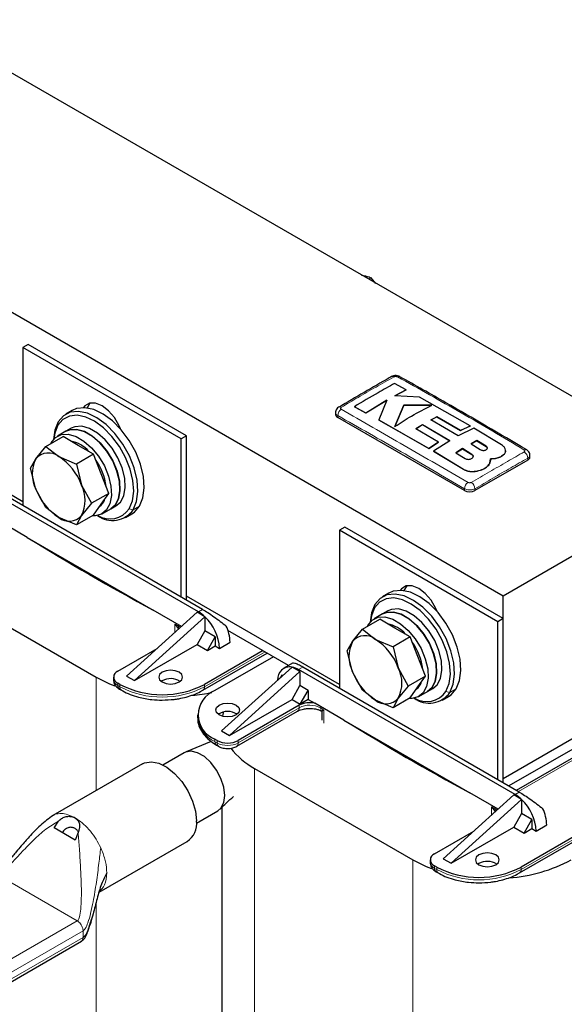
# Model space of a CAD drawing. Header units: millimetres. Extents: x 5 to 418, y 2 to 292.
# Tile 12 of 20: x 250 to 279, y 91 to 144. Entities that reach past the tile are written whole.
import ezdxf

# ---------------------------------------------------------------- set-up
doc = ezdxf.new("R2010")
doc.units = ezdxf.units.MM

msp = doc.modelspace()

# ---------------------------------------------------------------- linework, layer by layer
at = {"color": 7, "linetype": 'Continuous', "lineweight": 25}
for p, q in [((286.6972, 119.6205), (244.2708, 144.1128)), ((275.5815, 113.2035), (233.1551, 137.6958)), ((268.5146, 130.2624), (268.3887, 130.1897)), ((268.7643, 129.9729), (268.5146, 130.2624)), ((250.1256, 126.6904), (249.8428, 126.5271)), ((249.8428, 126.5271), (249.8428, 118.0515)), ((258.3281, 121.6287), (249.8428, 126.5271)), ((258.6109, 121.792), (250.1256, 126.6904)), ((270.3823, 124.2652), (269.7602, 124.6021)), ((269.779, 123.9456), (270.3823, 124.2652)), ((270.3823, 124.2587), (269.779, 123.9391)), ((270.3823, 124.2652), (270.3823, 124.2587)), ((268.2285, 123.0248), (269.354, 123.7082)), ((269.354, 123.7017), (268.2285, 123.0183)), ((269.354, 123.7082), (268.9133, 122.6511)), ((271.0902, 123.8775), (269.779, 123.9456)), ((273.8048, 122.3284), (271.0902, 123.8775)), ((252.4856, 123.1585), (252.1461, 122.9626)), ((253.4395, 123.5474), (253.293, 123.2921)), ((266.5972, 123.0447), (266.5972, 122.9433)), ((267.6068, 123.3602), (268.2285, 123.0248)), ((267.6068, 123.3602), (267.6068, 123.3536)), ((268.2285, 123.0183), (267.6068, 123.3536)), ((268.2285, 123.0248), (268.2285, 123.0183)), ((270.2596, 123.4488), (269.7821, 122.297)), ((269.7821, 122.2904), (270.2596, 123.4423)), ((271.7649, 123.4334), (270.2596, 123.4488)), ((270.2596, 123.4488), (270.2596, 123.4423)), ((270.2596, 123.4423), (271.7649, 123.4268)), ((249.8428, 118.2637), (241.6403, 122.9988)), ((273.5026, 118.8612), (266.7144, 122.78)), ((268.9133, 122.6511), (271.6006, 121.1201)), ((268.9133, 122.6511), (268.9133, 122.6445)), ((271.6006, 121.1135), (268.9133, 122.6445)), ((271.6992, 122.6519), (272.0255, 122.8226)), ((272.0255, 122.816), (271.6992, 122.6454)), ((273.1643, 121.7917), (271.6992, 122.6519)), ((272.0255, 122.8226), (273.2939, 122.0822)), ((272.0255, 122.8226), (272.0255, 122.816)), ((273.2939, 122.0756), (272.0255, 122.816)), ((252.1501, 122.0411), (251.6976, 121.7799)), ((252.433, 122.2044), (252.1501, 122.0411)), ((270.8936, 122.1716), (271.2542, 122.3968)), ((271.2542, 122.3902), (270.8936, 122.1651)), ((272.1108, 121.4617), (270.8936, 122.1716)), ((271.2542, 122.3968), (272.7189, 121.5366)), ((271.2542, 122.3968), (271.2542, 122.3902)), ((272.7189, 121.53), (271.2542, 122.3902)), ((274.0014, 122.2119), (273.1643, 121.7917)), ((273.2939, 122.0822), (273.8048, 122.3284)), ((273.8048, 122.3218), (273.2939, 122.0756)), ((273.2939, 122.0822), (273.2939, 122.0756)), ((273.8048, 122.3284), (273.8048, 122.3218)), ((275.4976, 121.3098), (274.0014, 122.2119)), ((251.0759, 121.2256), (251.9961, 121.7568)), ((252.8126, 121.2855), (251.9961, 121.7568)), ((258.6109, 121.792), (258.3281, 121.6287)), ((258.3281, 113.1531), (258.3281, 121.6287)), ((258.6109, 112.9898), (258.6109, 121.792)), ((271.6006, 121.1201), (272.1108, 121.4617)), ((272.1108, 121.4552), (271.6006, 121.1135)), ((272.7189, 121.5366), (271.848, 120.9735)), ((272.1108, 121.4617), (272.1108, 121.4552)), ((274.1762, 121.5407), (273.8606, 121.3711)), ((273.8606, 121.3646), (274.1762, 121.5341)), ((274.6687, 121.2342), (274.1762, 121.5407)), ((274.1762, 121.5407), (274.1762, 121.5341)), ((274.1762, 121.5341), (274.6687, 121.2276)), ((250.5414, 120.5718), (251.0759, 121.2256)), ((251.0759, 121.2256), (251.7661, 120.6813)), ((253.6291, 120.8141), (252.8126, 121.2855)), ((271.6006, 121.1201), (271.6006, 121.1135)), ((271.848, 120.9735), (273.4537, 120.0018)), ((271.848, 120.9735), (271.848, 120.9669)), ((273.4537, 119.9952), (271.848, 120.9669)), ((273.4087, 121.112), (273.0481, 120.8913)), ((273.0481, 120.8848), (273.4087, 121.1055)), ((273.9011, 120.8024), (273.4087, 121.112)), ((273.4087, 121.112), (273.4087, 121.1055)), ((273.4087, 121.1055), (273.9011, 120.7959)), ((273.8606, 121.3711), (274.353, 121.0619)), ((275.7116, 120.9979), (275.7116, 121.0044)), ((250.2594, 120.0639), (250.5414, 120.5718)), ((251.7661, 120.6813), (252.7089, 120.2829)), ((253.6291, 120.8141), (252.7089, 120.2829)), ((254.0374, 119.7619), (253.6291, 120.8141)), ((273.0481, 120.8913), (273.5405, 120.5844)), ((276.8967, 120.4941), (274.0683, 118.8612)), ((274.8694, 120.3505), (274.9078, 120.5692)), ((274.8989, 120.5119), (274.8694, 120.344)), ((274.9117, 120.5111), (274.9117, 120.5176)), ((275.4976, 120.7078), (275.4976, 120.7012)), ((277.0138, 120.6573), (277.0138, 120.7588)), ((250.5414, 118.9387), (250.2594, 120.0639)), ((252.7089, 120.2829), (252.9909, 119.1577)), ((274.1943, 119.9082), (274.1943, 119.9017)), ((274.8694, 120.3505), (274.8694, 120.344)), ((254.4456, 118.7097), (254.0374, 119.7619)), ((286.6972, 119.6205), (275.5815, 113.2035)), ((259.2473, 112.3611), (247.6508, 119.0557)), ((259.4736, 112.4918), (247.877, 119.1863)), ((251.0759, 117.9594), (250.5414, 118.9387)), ((252.9909, 119.1577), (253.5254, 118.1784)), ((254.4456, 118.7097), (253.5254, 118.1784)), ((254.0374, 118.1288), (254.4456, 118.7097)), ((251.7661, 117.4151), (251.0759, 117.9594)), ((253.5254, 118.1784), (252.9909, 117.5247)), ((253.6291, 117.5479), (254.0374, 118.1288)), ((254.0974, 117.6228), (254.5499, 117.8841)), ((254.5499, 117.8841), (254.8328, 118.0474)), ((250.0786, 116.3477), (248.5156, 117.25)), ((252.7089, 117.0167), (251.7661, 117.4151)), ((253.6291, 117.5479), (252.7089, 117.0167)), ((252.9909, 117.5247), (252.7089, 117.0167)), ((255.3459, 117.4198), (255.6853, 117.6158)), ((267.0962, 116.8935), (266.8133, 116.7302)), ((266.8133, 116.7302), (266.8133, 108.2546)), ((275.2986, 111.8318), (266.8133, 116.7302)), ((275.5815, 111.9951), (267.0962, 116.8935)), ((250.0786, 116.3477), (256.8195, 112.4562)), ((245.289, 113.7577), (253.7743, 108.8592)), ((270.4101, 113.7505), (270.2635, 113.4952)), ((266.8133, 108.4668), (258.6109, 113.2019)), ((269.4561, 113.3616), (269.1167, 113.1657)), ((275.5815, 103.4051), (275.5815, 113.2035)), ((255.4006, 108.9157), (259.1766, 112.3366)), ((255.8249, 108.6708), (259.6009, 112.0917)), ((258.3398, 111.5786), (256.8195, 112.4562)), ((259.6006, 112.0919), (259.1766, 112.3366)), ((259.6009, 112.0917), (259.6006, 112.0919)), ((259.6009, 112.0916), (259.6009, 111.3405)), ((268.0465, 111.4287), (268.9667, 111.9599)), ((269.1207, 112.2442), (268.6681, 111.983)), ((269.7832, 111.4886), (268.9667, 111.9599)), ((269.4035, 112.4075), (269.1207, 112.2442)), ((275.5815, 111.9951), (275.2986, 111.8318)), ((275.5815, 103.1929), (275.5815, 111.9951)), ((267.5119, 110.7749), (268.0465, 111.4287)), ((268.0465, 111.4287), (268.7367, 110.8844)), ((270.5997, 111.0172), (269.7832, 111.4886)), ((275.2986, 103.3562), (275.2986, 111.8318)), ((259.6009, 111.3405), (259.1766, 110.6057)), ((260.1524, 111.0221), (259.6009, 111.3405)), ((259.7281, 110.2873), (260.1524, 111.0221)), ((260.1524, 111.0221), (260.1524, 110.5322)), ((264.0819, 109.4884), (260.8304, 111.3654)), ((268.7367, 110.8844), (269.6795, 110.486)), ((270.5997, 111.0172), (269.6795, 110.486)), ((271.0079, 109.965), (270.5997, 111.0172)), ((254.934, 109.1851), (257.0399, 110.4009)), ((255.8249, 108.6708), (259.1766, 110.6057)), ((259.1766, 110.6057), (259.7281, 110.2873)), ((259.7281, 110.2873), (260.1524, 110.5322)), ((260.1524, 110.5322), (260.3787, 110.4016)), ((260.3787, 110.4016), (260.9444, 110.7281)), ((267.23, 110.267), (267.5119, 110.7749)), ((269.6795, 110.486), (269.9614, 109.3608)), ((259.4897, 108.1529), (262.9425, 110.1461)), ((262.7122, 110.2791), (259.5726, 108.4667)), ((263.2778, 109.9525), (260.1383, 108.1401)), ((267.5119, 109.1418), (267.23, 110.267)), ((271.4162, 108.9128), (271.0079, 109.965)), ((264.2678, 109.3976), (260.4918, 105.9766)), ((264.2851, 109.6057), (263.8214, 109.338)), ((264.2678, 109.3975), (264.268, 109.3974)), ((264.692, 109.1526), (264.268, 109.3974)), ((276.4441, 102.6949), (264.8476, 109.3894)), ((269.9614, 109.3608), (270.496, 108.3815)), ((286.6972, 109.822), (275.5815, 103.4051)), ((254.6996, 108.8585), (254.6996, 108.7279)), ((255.4006, 108.9157), (255.8249, 108.6708)), ((264.692, 109.1526), (260.9161, 105.7317)), ((263.7162, 108.9648), (263.6353, 108.8245)), ((263.7613, 108.9387), (263.7162, 108.9648)), ((276.2179, 102.5642), (264.6213, 109.2588)), ((264.692, 109.1526), (264.692, 108.4014)), ((268.0465, 108.1625), (267.5119, 109.1418)), ((271.4162, 108.9128), (270.496, 108.3815)), ((271.0079, 108.3319), (271.4162, 108.9128)), ((286.6972, 109.2668), (275.8786, 103.0213)), ((287.2326, 109.1069), (276.2848, 102.7869)), ((255.0471, 108.4667), (254.934, 108.532)), ((257.3098, 108.6625), (257.2596, 108.6299)), ((264.2678, 107.6666), (264.692, 108.4014)), ((265.1304, 108.1483), (264.692, 108.4014)), ((270.496, 108.3815), (269.9614, 107.7278)), ((270.5997, 107.751), (271.0079, 108.3319)), ((271.5205, 108.0872), (271.8033, 108.2505)), ((293.6551, 108.5483), (276.5431, 98.6698)), ((255.0168, 108.2182), (255.13, 108.1529)), ((264.7062, 107.4135), (265.1304, 108.1483)), ((265.1304, 108.1483), (265.1304, 107.6584)), ((268.7367, 107.6182), (268.0465, 108.1625)), ((270.5997, 107.751), (269.6795, 107.2198)), ((269.9614, 107.7278), (269.6795, 107.2198)), ((271.068, 107.8259), (271.5205, 108.0872)), ((272.3164, 107.6229), (272.6559, 107.8189)), ((276.4603, 98.356), (293.5723, 108.2345)), ((260.9161, 105.7317), (264.2678, 107.6666)), ((264.6457, 107.3459), (261.3828, 105.4623)), ((264.2678, 107.6666), (264.7062, 107.4135)), ((265.1304, 107.6584), (264.7062, 107.4135)), ((265.1304, 107.6584), (265.4862, 107.4531)), ((267.0491, 106.5508), (265.4862, 107.4531)), ((269.6795, 107.2198), (268.7367, 107.6182)), ((259.201, 106.8338), (259.201, 106.7032)), ((261.2999, 105.1485), (264.5628, 107.0321)), ((265.8261, 107.0594), (265.8417, 107.0581)), ((265.8588, 106.9922), (265.8588, 106.5524)), ((265.8684, 107.0088), (265.8682, 106.9922)), ((267.0491, 106.5508), (273.7901, 102.6593)), ((260.4918, 105.9766), (260.9161, 105.7317)), ((259.9359, 105.4048), (258.5933, 104.8518)), ((260.2514, 105.4623), (260.1383, 105.5276)), ((260.2211, 105.2138), (260.3343, 105.1485)), ((258.4888, 104.8041), (257.3451, 104.1438)), ((256.2514, 104.2052), (251.443, 101.4294)), ((262.2596, 103.9608), (270.7449, 99.0623)), ((275.5815, 103.1929), (275.5815, 103.4051)), ((272.3712, 99.1188), (276.1472, 102.5397)), ((275.3104, 101.7817), (273.7901, 102.6593)), ((276.5711, 102.295), (276.1472, 102.5397)), ((272.7955, 98.8739), (276.5714, 102.2948)), ((276.5714, 102.2948), (276.5711, 102.295)), ((276.5714, 102.2947), (276.5714, 101.5436)), ((259.145, 101.0261), (260.2887, 101.6863)), ((260.5022, 101.8715), (260.5022, 80.2807)), ((276.5714, 101.5436), (276.1472, 100.8088)), ((277.123, 101.2252), (276.5714, 101.5436)), ((251.5116, 100.7738), (251.7459, 101.1371)), ((252.5091, 101.3676), (252.6429, 101.3106)), ((252.6429, 101.3106), (252.7507, 101.2281)), ((276.6987, 100.4904), (277.123, 101.2252)), ((277.123, 101.2252), (277.123, 100.7353)), ((277.3492, 100.6047), (277.9149, 100.9312)), ((252.6429, 100.1206), (251.5116, 100.7738)), ((252.8054, 100.5255), (252.6429, 100.1206)), ((271.9045, 99.3882), (274.0105, 100.604)), ((272.7955, 98.8739), (276.1472, 100.8088)), ((276.1472, 100.8088), (276.6987, 100.4904)), ((276.6987, 100.4904), (277.123, 100.7353)), ((277.123, 100.7353), (277.3492, 100.6047)), ((253.9274, 97.3212), (258.6512, 100.0482)), ((271.6702, 99.0616), (271.6702, 98.931)), ((272.3712, 99.1188), (272.7955, 98.8739)), ((274.2804, 98.8656), (274.2302, 98.833)), ((272.0177, 98.6698), (271.9045, 98.7351)), ((271.9874, 98.4213), (272.1005, 98.356)), ((248.2375, 91.9561), (252.976, 94.6916))]:
    msp.add_line(p, q, dxfattribs=at)
at = {"color": 7, "linetype": 'Continuous', "lineweight": 18}
for p, q in [((251.7207, 122.3638), (251.7332, 122.5469)), ((266.7144, 122.78), (266.7144, 122.8819)), ((274.6687, 121.2342), (274.6687, 121.2276)), ((273.9011, 120.8024), (273.9011, 120.7959)), ((276.8967, 120.4941), (276.8967, 120.5959)), ((273.4537, 120.0018), (273.4537, 119.9952)), ((273.5026, 118.8612), (273.5026, 118.9631)), ((274.0683, 118.8612), (274.0683, 118.9631)), ((255.545, 117.888), (255.7588, 117.8355)), ((256.0982, 118.0314), (255.7588, 117.8355)), ((259.4736, 112.4918), (259.2473, 112.3611)), ((268.6913, 112.5669), (268.7038, 112.75)), ((257.9937, 111.2649), (257.9937, 111.6989)), ((258.1762, 111.4494), (257.9937, 111.6989)), ((257.9937, 111.6989), (258.2055, 111.4664)), ((258.1699, 111.606), (258.1699, 111.6766)), ((262.8253, 110.2138), (259.5726, 108.336)), ((264.8476, 109.3894), (264.6213, 109.2588)), ((253.7743, 108.8592), (253.7743, 102.7753)), ((276.4019, 102.7193), (287.4326, 109.0871)), ((254.934, 108.4013), (254.934, 108.532)), ((255.0471, 108.336), (254.934, 108.4013)), ((255.0471, 108.4667), (255.0471, 108.336)), ((259.5726, 108.336), (259.5726, 108.4667)), ((293.6551, 108.4177), (276.5431, 98.5391)), ((272.5156, 108.0911), (272.7294, 108.0386)), ((273.0688, 108.2345), (272.7294, 108.0386)), ((264.6457, 107.2153), (261.3828, 105.3316)), ((264.6457, 107.2153), (264.6457, 107.3459)), ((265.8027, 107.2703), (265.8027, 107.1997)), ((265.9635, 107.098), (265.8417, 107.0581)), ((265.9635, 107.098), (265.8684, 107.0088)), ((265.9635, 106.3966), (265.9635, 107.098)), ((260.1383, 105.3969), (260.1383, 105.5276)), ((260.2514, 105.3316), (260.1383, 105.3969)), ((260.2514, 105.4623), (260.2514, 105.3316)), ((261.3828, 105.3316), (261.3828, 105.4623)), ((262.2596, 103.9608), (262.2596, 77.8315)), ((276.4441, 102.6949), (276.2179, 102.5642)), ((274.9643, 101.4681), (274.9643, 101.902)), ((275.1467, 101.6525), (274.9643, 101.902)), ((274.9643, 101.902), (275.176, 101.6695)), ((275.1405, 101.8091), (275.1405, 101.8797)), ((254.0159, 99.7102), (254.0823, 99.5581)), ((270.7449, 99.0623), (270.7449, 75.9778)), ((271.9045, 98.6044), (271.9045, 98.7351)), ((272.0177, 98.5391), (271.9045, 98.6044)), ((272.0177, 98.6698), (272.0177, 98.5391)), ((276.5431, 98.5391), (276.5431, 98.6698)), ((248.57, 98.2078), (252.7561, 95.7912)), ((253.7743, 96.7922), (253.7743, 85.7747)), ((252.7561, 95.7912), (247.8952, 92.985)), ((253.0672, 95.2523), (248.3846, 92.5491)), ((253.0484, 95.3862), (253.0672, 95.2523)), ((253.0672, 95.2523), (253.0672, 94.893)), ((253.0672, 94.893), (248.3846, 92.1898))]:
    msp.add_line(p, q, dxfattribs=at)
at = {"color": 7, "linetype": 'Continuous', "lineweight": 25, "flags": 128}
for points in [[(255.7588, 117.8355), (255.9384, 118.279), (256.008, 118.8183), (255.9642, 119.4265), (255.8092, 120.0731), (255.5507, 120.7255), (255.2017, 121.3512), (254.7798, 121.9187), (254.306, 122.3996), (253.8041, 122.7697), (253.2993, 123.0106), (252.8169, 123.1101), (252.3811, 123.0632), (252.0137, 122.8723), (251.7332, 122.5469)], [(256.0982, 118.0314), (256.2778, 118.4749), (256.3474, 119.0143), (256.3036, 119.6225), (256.1486, 120.269), (255.8901, 120.9215), (255.5412, 121.5472), (255.1192, 122.1147), (254.6454, 122.5955), (254.1435, 122.9657), (253.6387, 123.2065), (253.1563, 123.306), (252.7205, 123.2591), (252.4856, 123.1585)], [(255.0738, 122.167), (255.0007, 122.3414), (254.7504, 122.7749), (254.435, 123.1426), (254.0854, 123.4083), (253.7358, 123.5462), (253.4204, 123.5427), (253.1701, 123.3982), (253.097, 123.3082)], [(251.7332, 122.5469), (251.5537, 122.1034), (251.4852, 121.6032)], [(255.545, 117.888), (255.7156, 118.3093), (255.7818, 118.8217), (255.7402, 119.3994), (255.5929, 120.0137), (255.3473, 120.6335), (255.0158, 121.2279), (254.6149, 121.767), (254.1648, 122.2239), (253.688, 122.5755), (253.2085, 122.8043), (252.7502, 122.8988), (252.3362, 122.8543), (251.9872, 122.6729), (251.7207, 122.3638)], [(251.7207, 122.3638), (251.5501, 121.9425), (251.4945, 121.6139)], [(254.5499, 117.8841), (254.7829, 118.0854), (254.964, 118.4253), (255.0437, 118.8618), (255.017, 119.3675), (254.8856, 119.9106), (254.6576, 120.4569), (254.3475, 120.9722), (253.9748, 121.424), (253.5627, 121.7841), (253.1373, 122.0296), (252.7253, 122.1453), (252.3525, 122.1239), (252.1501, 122.0411)], [(252.1501, 122.0411), (252.3569, 122.125), (252.7304, 122.1447), (253.1427, 122.0273), (253.5681, 121.7802), (253.9798, 121.4188), (254.3519, 120.966), (254.6611, 120.4501), (254.8879, 119.9036), (255.018, 119.3607), (255.0434, 118.8557), (254.9623, 118.4203), (254.78, 118.0818), (254.5499, 117.8841)], [(254.8328, 118.0474), (255.0658, 118.2486), (255.2469, 118.5886), (255.3266, 119.0251), (255.2999, 119.5308), (255.1684, 120.0738), (254.9405, 120.6202), (254.6304, 121.1355), (254.2576, 121.5873), (253.8456, 121.9473), (253.4202, 122.1929), (253.0082, 122.3086), (252.6354, 122.2872), (252.433, 122.2044)], [(251.3395, 121.3777), (251.3643, 121.4265), (251.5933, 121.7082), (251.9044, 121.8638), (252.2778, 121.8835), (252.6902, 121.7661), (253.1156, 121.5189), (253.5273, 121.1576), (253.8994, 120.7047), (254.2085, 120.1888), (254.4353, 119.6423), (254.5655, 119.0995), (254.5908, 118.5945), (254.5098, 118.1591), (254.3274, 117.8205), (254.0552, 117.6002), (253.7103, 117.5118), (253.5701, 117.5139)], [(255.6853, 117.6158), (255.8177, 117.7061), (256.0982, 118.0314)], [(272.0444, 112.3701), (271.9713, 112.5445), (271.721, 112.978), (271.4056, 113.3457), (271.056, 113.6114), (270.7064, 113.7493), (270.391, 113.7458), (270.1407, 113.6013), (270.0676, 113.5113)], [(272.5156, 108.0911), (272.6862, 108.5124), (272.7523, 109.0248), (272.7107, 109.6026), (272.5635, 110.2168), (272.3179, 110.8366), (271.9864, 111.431), (271.5855, 111.9701), (271.1354, 112.427), (270.6586, 112.7786), (270.179, 113.0074), (269.7208, 113.1019), (269.3068, 113.0574), (268.9578, 112.876), (268.6913, 112.5669)], [(272.7294, 108.0386), (272.9089, 108.4821), (272.9786, 109.0214), (272.9348, 109.6296), (272.7798, 110.2762), (272.5213, 110.9286), (272.1723, 111.5543), (271.7503, 112.1218), (271.2765, 112.6027), (270.7746, 112.9729), (270.2698, 113.2137), (269.7874, 113.3132), (269.3516, 113.2663), (268.9843, 113.0754), (268.7038, 112.75)], [(273.0688, 108.2345), (273.2484, 108.678), (273.318, 109.2174), (273.2742, 109.8256), (273.1192, 110.4721), (272.8607, 111.1246), (272.5117, 111.7503), (272.0897, 112.3178), (271.6159, 112.7986), (271.1141, 113.1688), (270.6093, 113.4096), (270.1269, 113.5091), (269.6911, 113.4622), (269.4561, 113.3616)], [(268.7038, 112.75), (268.5242, 112.3065), (268.4557, 111.8063)], [(268.6913, 112.5669), (268.5207, 112.1456), (268.4651, 111.817)], [(271.8033, 108.2505), (272.0363, 108.4518), (272.2174, 108.7917), (272.2971, 109.2282), (272.2704, 109.7339), (272.139, 110.2769), (271.911, 110.8233), (271.6009, 111.3386), (271.2282, 111.7904), (270.8161, 112.1504), (270.3907, 112.396), (269.9787, 112.5117), (269.6059, 112.4903), (269.4035, 112.4075)], [(268.3101, 111.5809), (268.3348, 111.6296), (268.5639, 111.9113), (268.8749, 112.0669), (269.2484, 112.0866), (269.6607, 111.9692), (270.0861, 111.722), (270.4978, 111.3607), (270.8699, 110.9078), (271.1791, 110.3919), (271.4059, 109.8454), (271.5361, 109.3026), (271.5614, 108.7976), (271.4804, 108.3622), (271.298, 108.0236), (271.0258, 107.8033), (270.6809, 107.7149), (270.5407, 107.717)], [(271.5205, 108.0872), (271.7535, 108.2885), (271.9346, 108.6284), (272.0143, 109.0649), (271.9876, 109.5706), (271.8561, 110.1137), (271.6282, 110.66), (271.3181, 111.1753), (270.9453, 111.6271), (270.5333, 111.9872), (270.1079, 112.2327), (269.6959, 112.3484), (269.3231, 112.327), (269.1207, 112.2442)], [(269.1207, 112.2442), (269.3275, 112.3281), (269.7009, 112.3478), (270.1133, 112.2304), (270.5387, 111.9833), (270.9504, 111.6219), (271.3225, 111.1691), (271.6317, 110.6532), (271.8584, 110.1067), (271.9886, 109.5638), (272.014, 109.0589), (271.9329, 108.6234), (271.7506, 108.2849), (271.5205, 108.0872)], [(253.7743, 108.8592), (254.4902, 108.5062), (254.7683, 108.3963)], [(257.3098, 109.1198), (257.1711, 108.9999), (257.1224, 108.8585), (257.1711, 108.7172), (257.3098, 108.5973), (257.5175, 108.5172), (257.7624, 108.4891), (258.0073, 108.5172), (258.2149, 108.5973), (258.3537, 108.7172), (258.4024, 108.8585), (258.3537, 108.9999), (258.2149, 109.1198), (258.0073, 109.1999), (257.7624, 109.228), (257.5175, 109.1999), (257.3098, 109.1198)], [(272.6559, 107.8189), (272.7883, 107.9092), (273.0688, 108.2345)], [(261.2696, 106.8338), (261.062, 106.7538), (260.8171, 106.7256), (260.5722, 106.7538), (260.3645, 106.8338), (260.2258, 106.9537), (260.1771, 107.0951), (260.2258, 107.2365), (260.3645, 107.3564), (260.5722, 107.4364), (260.8171, 107.4646), (261.062, 107.4364), (261.2696, 107.3564), (261.4084, 107.2365), (261.4571, 107.0951), (261.4084, 106.9537), (261.2696, 106.8338)], [(260.5846, 106.9821), (260.5761, 106.9518), (260.5336, 106.7639)], [(260.2887, 101.6863), (260.4595, 101.8324), (260.61, 102.1261), (260.6615, 102.5104), (260.61, 102.9543), (260.4595, 103.4217), (260.2222, 103.8748), (259.9175, 104.2769), (259.5699, 104.5954), (259.2076, 104.8046), (258.86, 104.8874), (258.5552, 104.8371), (258.4888, 104.8041)], [(256.2514, 104.2052), (256.3695, 104.2612), (256.7287, 104.317), (257.1333, 104.2353), (257.5578, 104.021), (257.9757, 103.6878), (258.3606, 103.2564), (258.6884, 102.7541), (258.9384, 102.2123), (259.095, 101.6652), (259.1483, 101.147)], [(274.2804, 99.3229), (274.1417, 99.203), (274.0929, 99.0616), (274.1417, 98.9203), (274.2804, 98.8004), (274.488, 98.7203), (274.7329, 98.6922), (274.9779, 98.7203), (275.1855, 98.8004), (275.3242, 98.9203), (275.3729, 99.0616), (275.3242, 99.203), (275.1855, 99.3229), (274.9779, 99.403), (274.7329, 99.4311), (274.488, 99.403), (274.2804, 99.3229)], [(270.7449, 99.0623), (271.4608, 98.7093), (271.7389, 98.5994)]]:
    msp.add_lwpolyline(points, dxfattribs=at)
at = {"color": 7, "linetype": 'Continuous', "lineweight": 18, "flags": 128}
for points in [[(258.2861, 111.5299), (258.2777, 111.5366), (258.1699, 111.606)], [(275.2567, 101.733), (275.2483, 101.7397), (275.1405, 101.8091)]]:
    msp.add_lwpolyline(points, dxfattribs=at)
at = {"color": 7, "linetype": 'Continuous', "lineweight": 25}
for centre, radius, start, end in [((269.6608, 124.8439), 0.1394, 55.56316, 114.46716), ((266.8279, 123.21), 0.138, 55.21819, 114.71129), ((266.7974, 122.9633), 0.2012, 185.6948, 245.62534), ((252.0327, 119.7384), 1.8172, 42.15117, 77.8542), ((276.7825, 120.9286), 0.1339, 62.68013, 125.64176), ((252.1746, 119.7553), 1.8259, 153.43643, 206.56357), ((251.2097, 120.0003), 0.8794, 50.75183, 139.4672), ((250.1106, 118.0965), 3.0695, 20.22711, 57.36203), ((251.1872, 118.7021), 3.1378, 6.90497, 35.50639), ((276.8137, 120.6773), 0.2012, 294.37466, 354.3052), ((253.4216, 120), 3.0695, 200.22711, 237.36203), ((251.3577, 118.3412), 1.8259, 333.43643, 26.56357), ((273.7854, 119.4071), 0.6148, 242.60967, 297.39033), ((253.47, 118.6508), 0.8062, 306.35977, 343.43888), ((254.6477, 118.6208), 1.3606, 233.48866, 324.74809), ((254.5097, 118.6022), 1.2578, 238.47912, 325.39852), ((252.3225, 118.0962), 0.8794, 230.75183, 319.4672), ((320.3666, 230.3191), 133.9025, 238.337192, 241.668184), ((258.3, 110.752), 1.8673, 45.85457, 59.51629), ((257.8768, 110.2741), 2.5051, 2.91529, 46.51141), ((258.7781, 110.6751), 2.1669, 1.40067, 25.2093), ((269.0032, 109.9415), 1.8172, 42.15117, 77.8542), ((268.1803, 110.2034), 0.8794, 50.75183, 139.4672), ((267.0812, 108.2996), 3.0695, 20.22711, 57.36203), ((269.1451, 109.9584), 1.8259, 153.43643, 206.56357), ((268.1578, 108.9052), 3.1378, 6.90497, 35.50639), ((264.1461, 108.753), 0.6559, 79.30639, 185.03706), ((264.0238, 108.2555), 1.1678, 59.22499, 77.92714), ((268.3282, 108.5443), 1.8259, 333.43643, 26.56357), ((255.0579, 108.8585), 0.3493, 110.78342, 249.21658), ((257.7598, 107.8356), 0.9414, 57.53567, 118.55302), ((270.3922, 110.2031), 3.0695, 200.22711, 237.36203), ((257.3098, 112.8337), 4.9185, 242.60967, 297.39033), ((270.4406, 108.8539), 0.8062, 306.35977, 343.43888), ((258.0695, 117.6404), 9.7933, 274.97416, 281.16785), ((260.634, 106.8338), 1.3972, 110.78342, 249.21658), ((269.2931, 108.2993), 0.8794, 230.75183, 319.4672), ((271.6183, 108.8239), 1.3606, 233.48866, 324.74809), ((271.4802, 108.8053), 1.2578, 238.47912, 325.39852), ((265.2136, 106.2409), 1.2425, 77.32949, 117.20225), ((260.8171, 106.1117), 0.9069, 56.33248, 123.66752), ((337.3371, 220.5222), 133.9025, 238.337192, 241.668184), ((260.8171, 106.5541), 1.2296, 242.60967, 297.39033), ((264.192, 107.5152), 4.0458, 217.55318, 241.46836), ((275.2706, 100.9551), 1.8673, 45.85457, 59.51629), ((274.8474, 100.4772), 2.5051, 2.91529, 46.51141), ((275.7486, 100.8783), 2.1669, 1.40067, 25.2093), ((258.0015, 101.004), 1.1557, 304.20343, 7.10875), ((272.0285, 99.0616), 0.3493, 110.78342, 249.21658), ((274.7304, 98.0387), 0.9414, 57.53567, 118.55302), ((275.286, 106.3643), 8.299, 274.16757, 298.37546), ((274.2804, 103.0368), 4.9185, 242.60967, 297.39033)]:
    msp.add_arc(centre, radius, start, end, dxfattribs=at)
at = {"color": 7, "linetype": 'Continuous', "lineweight": 18}
for centre, radius, start, end in [((269.9901, 124.8447), 0.1386, 64.38698, 124.52497), ((267.1411, 122.8674), 0.4269, 123.32255, 178.05861), ((276.4699, 120.5813), 0.4271, 1.96162, 56.68054), ((273.9378, 118.9375), 0.436, 123.12783, 176.6323), ((273.6331, 118.9377), 0.4359, 3.34751, 56.86931), ((324.822, 238.3336), 143.1865, 242.178264, 242.257975), ((258.4204, 111.5955), 0.2507, 177.58056, 210.97892), ((258.2239, 111.4009), 0.0681, 105.7178, 134.53061), ((255.1, 108.7678), 0.4024, 185.6948, 245.62534), ((255.13, 108.3797), 0.1972, 173.70115, 234.98667), ((255.2368, 108.3117), 0.1913, 172.68493, 236.5366), ((257.3098, 112.7031), 4.9185, 242.60967, 297.39033), ((259.3778, 108.3141), 0.196, 303.76086, 6.41234), ((264.4497, 107.1936), 0.1972, 305.01333, 6.29885), ((265.2098, 106.1332), 1.2202, 60.92664, 117.53507), ((266.0457, 107.1905), 0.2432, 177.81824, 212.97844), ((332.6351, 212.6737), 124.8652, 237.640088, 237.727417), ((260.8025, 106.8629), 1.6094, 185.6948, 245.62534), ((265.7878, 106.997), 0.0815, 8.30306, 48.59541), ((260.3343, 105.3753), 0.1972, 173.70115, 234.98667), ((260.4416, 105.3074), 0.1918, 172.74121, 235.97315), ((260.8171, 106.4234), 1.2296, 242.60967, 297.39033), ((261.1825, 105.3119), 0.2012, 305.70095, 5.62013), ((341.7926, 228.5367), 143.1865, 242.178264, 242.257975), ((275.391, 101.7986), 0.2507, 177.58056, 210.97892), ((275.1945, 101.604), 0.0681, 105.7178, 134.53061), ((251.5639, 99.4435), 2.1565, 59.97703, 63.19638), ((251.4574, 99.259), 2.3695, 56.95597, 59.97934), ((272.0706, 98.9709), 0.4024, 185.6948, 245.62534), ((272.1005, 98.5828), 0.1972, 173.70115, 234.98667), ((272.2074, 98.5148), 0.1913, 172.68493, 236.5366), ((274.2804, 102.9062), 4.9185, 242.60967, 297.39033), ((276.3484, 98.5172), 0.196, 303.76086, 6.41234)]:
    msp.add_arc(centre, radius, start, end, dxfattribs=at)
at = {"color": 7, "linetype": 'Continuous', "lineweight": 25}
for points, knots in [([(267.9939, 130.4177), (268.1359, 130.3878), (268.332, 130.3465), (268.4751, 130.2806), (268.5146, 130.2624)], [0, 0, 0, 0, 0.7243029, 1, 1, 1, 1]), ([(269.6032, 124.9706), (269.562, 124.9474), (268.6179, 124.4171), (267.6733, 123.8617), (266.77, 123.3307)], [0, 0, 0, 0, 0.04373469, 1, 1, 1, 1]), ([(270.0465, 124.969), (270.0428, 124.972), (270.0093, 124.9991), (269.9166, 125.0216), (269.7749, 125.0319), (269.6614, 125.0075), (269.6103, 124.9733), (269.6043, 124.9693)], [0, 0, 0, 0, 0.0314747, 0.2834631, 0.5952218, 0.9527506, 1, 1, 1, 1]), ([(276.8411, 121.0435), (275.3979, 121.8944), (273.1335, 123.2296), (270.8692, 124.5046), (270.048, 124.967)], [0, 0, 0, 0, 0.637324, 1, 1, 1, 1]), ([(269.7602, 124.6021), (269.4657, 124.4396), (268.748, 124.0436), (268.0301, 123.6137), (267.6068, 123.3602)], [0, 0, 0, 0, 0.4103295, 1, 1, 1, 1]), ([(266.771, 123.3336), (266.7664, 123.3316), (266.7239, 123.3132), (266.6637, 123.2486), (266.6053, 123.1494), (266.6019, 123.0772), (266.6004, 123.0451)], [0, 0, 0, 0, 0.0428539, 0.3934316, 0.7296541, 1, 1, 1, 1]), ([(269.7821, 122.297), (270.0765, 122.4914), (270.7373, 122.9278), (271.3983, 123.253), (271.7649, 123.4334)], [0, 0, 0, 0, 0.4454775, 1, 1, 1, 1]), ([(274.353, 121.0619), (274.3726, 121.0516), (274.4116, 121.0311), (274.4861, 121.0163), (274.5622, 121.0158), (274.6328, 121.0305), (274.6895, 121.0584), (274.726, 121.0964), (274.7383, 121.14), (274.7249, 121.1844), (274.6964, 121.2157), (274.674, 121.2306), (274.6687, 121.2342)], [0, 0, 0, 0, 0.10757797, 0.21515507, 0.32274136, 0.43026461, 0.53768061, 0.64498658, 0.75221303, 0.85941075, 0.96664052, 1, 1, 1, 1]), ([(274.6687, 121.2276), (274.6843, 121.2156), (274.7157, 121.1915), (274.7351, 121.1569), (274.732, 121.1376), (274.7313, 121.1329)], [0, 0, 0, 0, 0.4296303, 0.8592749, 1, 1, 1, 1]), ([(275.4976, 120.7078), (275.5499, 120.7438), (275.6546, 120.8158), (275.7204, 120.9567), (275.7063, 121.1011), (275.6229, 121.2231), (275.5332, 121.2851), (275.4976, 121.3098)], [0, 0, 0, 0, 0.21459, 0.4291787, 0.6437975, 0.8584406, 1, 1, 1, 1]), ([(275.7025, 120.9982), (275.7024, 120.966), (275.7022, 120.8861), (275.6218, 120.7818), (275.5329, 120.7241), (275.4976, 120.7012)], [0, 0, 0, 0, 0.2882395, 0.7172485, 1, 1, 1, 1]), ([(277.0112, 120.7584), (277.0121, 120.7639), (277.0191, 120.8092), (276.9907, 120.8911), (276.9306, 120.9828), (276.8752, 121.032), (276.8423, 121.0483), (276.8409, 121.049)], [0, 0, 0, 0, 0.0473154, 0.3874634, 0.6881179, 0.9868842, 1, 1, 1, 1]), ([(273.5405, 120.5844), (273.5628, 120.5729), (273.6073, 120.5499), (273.6923, 120.535), (273.7791, 120.537), (273.8597, 120.5568), (273.9245, 120.5918), (273.9664, 120.6381), (273.9807, 120.6908), (273.9656, 120.7438), (273.933, 120.7809), (273.9073, 120.7982), (273.9011, 120.8024)], [0, 0, 0, 0, 0.1073587, 0.214721, 0.322003, 0.4292233, 0.5364373, 0.6436973, 0.7510459, 0.8585026, 0.9660513, 1, 1, 1, 1]), ([(273.9011, 120.7959), (273.9191, 120.7818), (273.9549, 120.7538), (273.9771, 120.7127), (273.9735, 120.6895), (273.9727, 120.6838)], [0, 0, 0, 0, 0.4302445, 0.8604885, 1, 1, 1, 1]), ([(274.9078, 120.5692), (274.9949, 120.571), (275.1692, 120.5746), (275.37, 120.6342), (275.4641, 120.6885), (275.4976, 120.7078)], [0, 0, 0, 0, 0.3919653, 0.7839447, 1, 1, 1, 1]), ([(275.4976, 120.7012), (275.4339, 120.6677), (275.3066, 120.6005), (275.0906, 120.5618), (274.9558, 120.5624), (274.9078, 120.5627)], [0, 0, 0, 0, 0.3915997, 0.7831923, 1, 1, 1, 1]), ([(273.4537, 120.0018), (273.5129, 119.972), (273.6311, 119.9124), (273.8565, 119.8751), (274.0503, 119.8784), (274.158, 119.9007), (274.1943, 119.9082)], [0, 0, 0, 0, 0.2851253, 0.5702516, 0.8553553, 1, 1, 1, 1]), ([(274.1943, 119.9017), (274.1212, 119.8888), (273.9749, 119.8631), (273.7436, 119.8826), (273.5674, 119.9323), (273.4824, 119.9794), (273.4537, 119.9952)], [0, 0, 0, 0, 0.285052, 0.570102, 0.8551915, 1, 1, 1, 1]), ([(274.1943, 119.9082), (274.3023, 119.9375), (274.5183, 119.9962), (274.7572, 120.1559), (274.8329, 120.2871), (274.8694, 120.3505)], [0, 0, 0, 0, 0.34078213, 0.68156868, 1, 1, 1, 1]), ([(274.8694, 120.344), (274.8296, 120.2762), (274.7498, 120.1406), (274.5046, 119.9846), (274.2953, 119.9287), (274.1943, 119.9017)], [0, 0, 0, 0, 0.3408172, 0.6816417, 1, 1, 1, 1]), ([(259.4736, 112.4918), (259.5674, 112.4355), (259.7604, 112.3197), (260.091, 112.0941), (260.4286, 111.8468), (260.6346, 111.6815), (260.7386, 111.5981)], [0, 0, 0, 0, 0.2332603, 0.4797469, 0.7373766, 1, 1, 1, 1]), ([(264.8476, 109.3894), (264.762, 109.4368), (264.5868, 109.5338), (264.4072, 109.6023), (264.3067, 109.6236), (264.2938, 109.6023), (264.2906, 109.5969)], [0, 0, 0, 0, 0.29014917, 0.59383689, 0.89693217, 1, 1, 1, 1]), ([(254.7007, 108.7266), (254.7088, 108.656), (254.7247, 108.5197), (254.8425, 108.3396), (254.9566, 108.2602), (255.0168, 108.2182)], [0, 0, 0, 0, 0.3361576, 0.6493205, 1, 1, 1, 1]), ([(255.1342, 108.1558), (255.1541, 108.1426), (255.2895, 108.0527), (255.5936, 107.9256), (255.997, 107.7904), (256.3903, 107.7041), (256.8135, 107.6406), (257.1243, 107.6314), (257.3098, 107.6259)], [0, 0, 0, 0, 0.0360413, 0.2450616, 0.4555094, 0.6109689, 0.7677136, 1, 1, 1, 1]), ([(257.3098, 107.6259), (257.5237, 107.633), (257.8241, 107.643), (258.2532, 107.7091), (258.6057, 107.7862), (258.9947, 107.9138), (259.2924, 108.0373), (259.443, 108.1312), (259.4841, 108.1568)], [0, 0, 0, 0, 0.26756109, 0.37590299, 0.55384228, 0.73551312, 0.92773537, 1, 1, 1, 1]), ([(259.2145, 106.6964), (259.2146, 106.6099), (259.2146, 106.3921), (259.3463, 106.0555), (259.5791, 105.7133), (259.8753, 105.4293), (260.1173, 105.2824), (260.2254, 105.2168)], [0, 0, 0, 0, 0.1467141, 0.3693215, 0.595284, 0.8192344, 1, 1, 1, 1]), ([(264.567, 107.0316), (264.5748, 107.0371), (264.6129, 107.0636), (264.7232, 107.1072), (264.8897, 107.1536), (265.0582, 107.1781), (265.171, 107.1806), (265.2113, 107.1814)], [0, 0, 0, 0, 0.0648722, 0.3140641, 0.5501582, 0.838916, 1, 1, 1, 1]), ([(265.2113, 107.1814), (265.3164, 107.176), (265.4629, 107.1684), (265.6492, 107.1225), (265.7562, 107.087), (265.8075, 107.058), (265.8208, 107.0505)], [0, 0, 0, 0, 0.45028169, 0.62795484, 0.90358477, 1, 1, 1, 1]), ([(265.8154, 107.058), (265.8217, 107.0541), (265.8343, 107.0462), (265.8484, 107.0277), (265.8572, 107.0067), (265.8579, 106.9919), (265.8583, 106.9848)], [0, 0, 0, 0, 0.2625685, 0.5217072, 0.769584, 1, 1, 1, 1]), ([(260.3343, 105.1485), (260.3894, 105.1215), (260.5296, 105.0529), (260.7979, 105.0149), (261.0807, 105.0442), (261.2351, 105.1176), (261.2999, 105.1485)], [0, 0, 0, 0, 0.1878046, 0.477884, 0.7807662, 1, 1, 1, 1]), ([(260.4198, 101.7882), (260.5216, 101.8958), (260.7185, 102.104), (261.0009, 102.3457), (261.1374, 102.4626)], [0, 0, 0, 0, 0.516691, 1, 1, 1, 1]), ([(276.4441, 102.6949), (276.538, 102.6386), (276.731, 102.5228), (277.0616, 102.2972), (277.3991, 102.0499), (277.6052, 101.8846), (277.7092, 101.8012)], [0, 0, 0, 0, 0.2332603, 0.4797469, 0.7373766, 1, 1, 1, 1]), ([(251.4686, 101.4439), (251.2325, 101.271), (250.7576, 100.9232), (250.2275, 100.3421), (249.8056, 99.8671), (249.4565, 99.4559), (249.1128, 99.0462), (248.7923, 98.6657), (248.5491, 98.3996), (248.4368, 98.294), (248.3828, 98.2504), (248.3601, 98.2361), (248.349, 98.2291)], [0, 0, 0, 0, 0.1911795, 0.3846316, 0.531974, 0.6228218, 0.749164, 0.8912065, 0.952753, 0.9779314, 0.9891945, 1, 1, 1, 1]), ([(251.7459, 101.1371), (251.8008, 101.186), (251.9091, 101.2825), (252.104, 101.3705), (252.3133, 101.4073), (252.4422, 101.3812), (252.5091, 101.3676)], [0, 0, 0, 0, 0.253078, 0.4996932, 0.7400994, 1, 1, 1, 1]), ([(252.7507, 101.2281), (252.7883, 101.1789), (252.8609, 101.0839), (252.8844, 100.9008), (252.8641, 100.7132), (252.8251, 100.5886), (252.8054, 100.5255)], [0, 0, 0, 0, 0.2786045, 0.5376715, 0.7661123, 1, 1, 1, 1]), ([(252.6429, 100.739), (252.5967, 100.7612), (252.497, 100.809), (252.3067, 100.8093), (252.1325, 100.7125), (252.0065, 100.6179), (251.9644, 100.5368), (251.9559, 100.5204)], [0, 0, 0, 0, 0.2026479, 0.4372432, 0.6837267, 0.9360918, 1, 1, 1, 1]), ([(252.8246, 100.534), (252.8237, 100.5367), (252.8127, 100.5708), (252.7627, 100.651), (252.6908, 100.7038), (252.6429, 100.739)], [0, 0, 0, 0, 0.02768, 0.3516748, 1, 1, 1, 1]), ([(271.6712, 98.9298), (271.6794, 98.8592), (271.6952, 98.7228), (271.8131, 98.5427), (271.9271, 98.4633), (271.9874, 98.4213)], [0, 0, 0, 0, 0.3361576, 0.6493205, 1, 1, 1, 1]), ([(254.34, 98.3712), (254.2406, 98.1702), (254.0189, 97.7221), (253.8194, 96.9647), (253.5993, 96.1187), (253.4138, 95.4587), (253.2201, 95.0306), (253.1135, 94.9347), (253.0672, 94.893)], [0, 0, 0, 0, 0.17529, 0.3908733, 0.6153499, 0.8693866, 0.943222, 1, 1, 1, 1]), ([(272.1048, 98.3589), (272.1247, 98.3457), (272.2601, 98.2558), (272.5641, 98.1287), (272.9676, 97.9935), (273.3609, 97.9072), (273.7841, 97.8437), (274.0948, 97.8345), (274.2804, 97.829)], [0, 0, 0, 0, 0.03604132, 0.24506162, 0.45550939, 0.61096888, 0.76771364, 1, 1, 1, 1]), ([(274.2804, 97.829), (274.4942, 97.8361), (274.7947, 97.8461), (275.2238, 97.9122), (275.5762, 97.9893), (275.9653, 98.1169), (276.263, 98.2404), (276.4135, 98.3343), (276.4546, 98.3599)], [0, 0, 0, 0, 0.2675611, 0.375903, 0.5538423, 0.7355131, 0.9277354, 1, 1, 1, 1]), ([(252.9757, 94.6914), (253.0113, 94.7181), (253.1802, 94.8446), (253.3488, 95.2759), (253.4553, 95.6553), (253.5193, 95.8833)], [0, 0, 0, 0, 0.0962788, 0.4567511, 1, 1, 1, 1])]:
    msp.add_open_spline(points, degree=3, knots=knots, dxfattribs=at)
at = {"color": 7, "linetype": 'Continuous', "lineweight": 18}
for points, knots in [([(269.7397, 124.9589), (269.4149, 124.7787), (268.7653, 124.4182), (267.8211, 123.8725), (267.2047, 123.5024), (266.9066, 123.3234)], [0, 0, 0, 0, 0.3404987, 0.6810489, 1, 1, 1, 1]), ([(269.9115, 124.9589), (269.9047, 124.9622), (269.8877, 124.9704), (269.8532, 124.9781), (269.8121, 124.9793), (269.7716, 124.9733), (269.7503, 124.9637), (269.7397, 124.9589)], [0, 0, 0, 0, 0.140567, 0.3553278, 0.5708439, 0.7860438, 1, 1, 1, 1]), ([(276.7045, 121.0374), (275.5837, 121.7093), (273.3424, 123.0529), (271.0551, 124.3236), (269.9115, 124.9589)], [0, 0, 0, 0, 0.500039, 1, 1, 1, 1]), ([(266.7144, 122.8819), (266.6863, 122.9019), (266.6301, 122.942), (266.5953, 123.0019), (266.6008, 123.0363), (266.6022, 123.0448)], [0, 0, 0, 0, 0.4290253, 0.8580652, 1, 1, 1, 1]), ([(266.9066, 123.3234), (266.9008, 123.3194), (266.8862, 123.3093), (266.8727, 123.2893), (266.8703, 123.2655), (266.8809, 123.2423), (266.898, 123.2302), (266.9065, 123.2242)], [0, 0, 0, 0, 0.1406569, 0.35550383, 0.57103286, 0.78617163, 1, 1, 1, 1]), ([(266.9065, 123.2242), (268.0273, 122.5755), (270.2687, 121.2783), (272.556, 119.9612), (273.6995, 119.3027)], [0, 0, 0, 0, 0.5000392, 1, 1, 1, 1]), ([(273.5026, 118.9631), (272.3713, 119.6288), (270.1086, 120.9603), (267.8458, 122.2413), (266.7144, 122.8819)], [0, 0, 0, 0, 0.499961, 1, 1, 1, 1]), ([(273.8714, 119.3027), (274.1962, 119.49), (274.8458, 119.8646), (275.7899, 120.4097), (276.4063, 120.7659), (276.7045, 120.9382)], [0, 0, 0, 0, 0.3404988, 0.6810495, 1, 1, 1, 1]), ([(276.7045, 120.9382), (276.7103, 120.942), (276.7249, 120.9517), (276.7384, 120.9714), (276.7407, 120.9951), (276.7301, 121.0186), (276.713, 121.0312), (276.7045, 121.0374)], [0, 0, 0, 0, 0.1406564, 0.3555028, 0.5710316, 0.7861708, 1, 1, 1, 1]), ([(276.8967, 120.5959), (276.596, 120.4258), (275.9742, 120.0741), (275.0314, 119.5302), (274.3893, 119.1521), (274.0683, 118.9631)], [0, 0, 0, 0, 0.3189779, 0.6594763, 1, 1, 1, 1]), ([(277.0088, 120.7587), (277.0088, 120.7413), (277.0086, 120.698), (276.9647, 120.6409), (276.916, 120.6087), (276.8967, 120.5959)], [0, 0, 0, 0, 0.2875097, 0.7171757, 1, 1, 1, 1]), ([(274.0683, 118.9631), (274.0333, 118.9465), (273.9635, 118.9131), (273.83, 118.8922), (273.6943, 118.8968), (273.5808, 118.9233), (273.5248, 118.9518), (273.5026, 118.9631)], [0, 0, 0, 0, 0.2146728, 0.4293525, 0.6440267, 0.8586958, 1, 1, 1, 1]), ([(273.6995, 119.3027), (273.7063, 119.2992), (273.7234, 119.2906), (273.7578, 119.2827), (273.799, 119.2813), (273.8394, 119.2876), (273.8607, 119.2976), (273.8714, 119.3027)], [0, 0, 0, 0, 0.14056682, 0.35532754, 0.57084354, 0.78604362, 1, 1, 1, 1]), ([(251.4726, 101.4355), (251.4883, 101.4471), (251.5863, 101.5189), (251.8221, 101.5512), (252.1646, 101.5293), (252.4124, 101.422), (252.5364, 101.3683)], [0, 0, 0, 0, 0.0601083, 0.3734055, 0.6867028, 1, 1, 1, 1]), ([(251.7459, 101.1371), (251.5168, 100.9955), (251.0314, 100.6955), (250.4135, 100.1252), (249.868, 99.57), (249.4196, 99.0779), (249.0799, 98.7011), (248.8419, 98.4431), (248.6945, 98.3034), (248.6274, 98.2452), (248.588, 98.2195), (248.57, 98.2078)], [0, 0, 0, 0, 0.1844868, 0.3908742, 0.5978344, 0.7394445, 0.8584639, 0.946036, 0.9673883, 0.9850509, 1, 1, 1, 1]), ([(252.5364, 101.3683), (252.5313, 101.3682), (252.5222, 101.368), (252.5131, 101.3677), (252.5091, 101.3676)], [0, 0, 0, 0, 0.5592028, 1, 1, 1, 1]), ([(252.7495, 101.2452), (252.7497, 101.2421), (252.7501, 101.2365), (252.7505, 101.2307), (252.7507, 101.2281)], [0, 0, 0, 0, 0.5592028, 1, 1, 1, 1]), ([(252.8054, 100.5255), (252.8278, 100.2387), (252.8752, 99.6311), (252.9371, 98.6684), (252.9751, 97.7763), (252.9817, 97.0215), (252.9572, 96.4628), (252.9108, 96.0941), (252.8458, 95.907), (252.8072, 95.8322), (252.7721, 95.8041), (252.7561, 95.7912)], [0, 0, 0, 0, 0.1844868, 0.3908742, 0.5978344, 0.7394445, 0.8584639, 0.946036, 0.9673883, 0.9850509, 1, 1, 1, 1]), ([(254.0159, 99.7102), (253.9842, 99.4375), (253.9132, 98.8265), (253.7847, 97.8535), (253.6404, 96.9519), (253.488, 96.2232), (253.3542, 95.7385), (253.2299, 95.4399), (253.132, 95.3004), (253.0877, 95.2675), (253.0672, 95.2523)], [0, 0, 0, 0, 0.1798119, 0.4027675, 0.6323323, 0.7695174, 0.8834673, 0.9581194, 0.9806317, 1, 1, 1, 1]), ([(254.34, 98.3712), (254.3206, 98.1326), (254.2855, 97.6998), (254.0493, 97.4748), (253.9433, 97.3739)], [0, 0, 0, 0, 0.5511989, 1, 1, 1, 1]), ([(253.0672, 94.893), (253.0619, 94.8501), (253.0512, 94.7643), (253.0097, 94.6981), (252.9761, 94.6916), (252.976, 94.6916)], [0, 0, 0, 0, 0.49994894, 0.99989787, 1, 1, 1, 1])]:
    msp.add_open_spline(points, degree=3, knots=knots, dxfattribs=at)
for points in [[(252.7495, 101.2452), (252.8732, 101.1557), (253.1207, 100.9767), (253.4663, 100.605), (253.7773, 100.1807), (253.9363, 99.8671), (254.0159, 99.7102)], [(254.0823, 99.5581), (254.1568, 99.3525), (254.3059, 98.9413), (254.3286, 98.5613), (254.34, 98.3712)], [(252.7561, 95.7912), (252.7878, 95.7697), (252.8511, 95.7266), (252.9369, 95.6259), (253.0079, 95.5094), (253.0349, 95.4273), (253.0484, 95.3862)]]:
    msp.add_open_spline(points, degree=3, dxfattribs=at)

doc.saveas('drawing.dxf')
